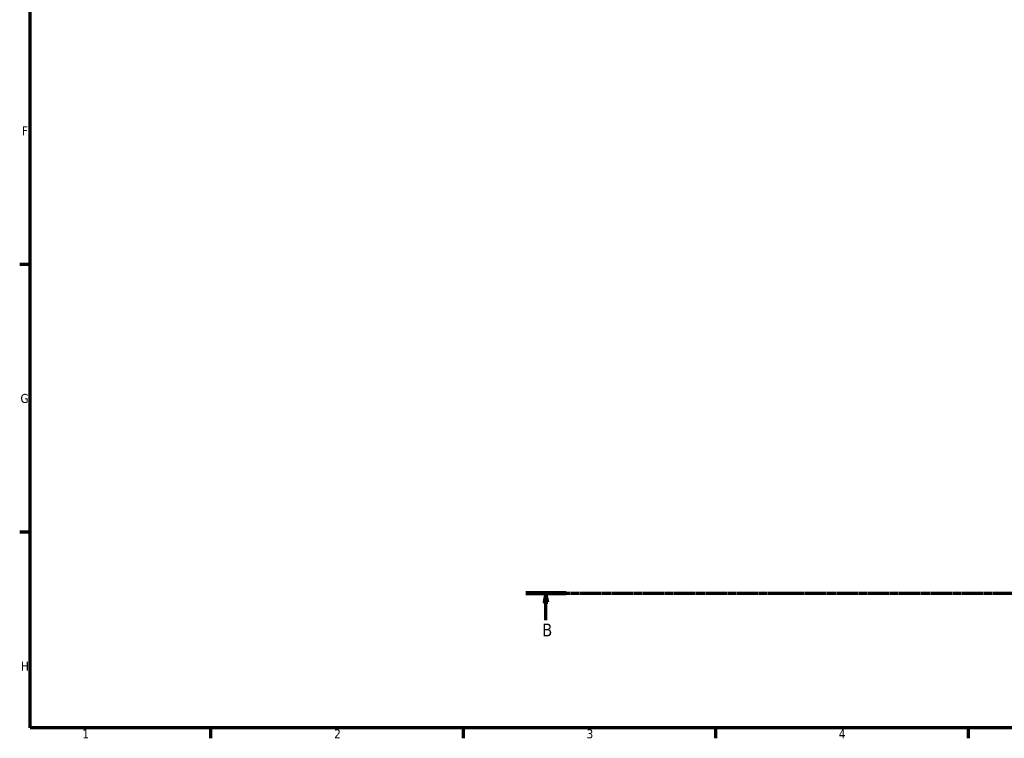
# Model space of a CAD drawing. Header units: millimetres. Extents: x 0 to 902, y 0 to 828.
# Tile 1 of 11: x 17 to 290, y 17 to 216. Entities that reach past the tile are written whole.
import ezdxf

# ---------------------------------------------------------------- set-up
doc = ezdxf.new("R2010")
doc.units = ezdxf.units.MM
doc.linetypes.add('CHAIN', pattern=[0.7087, 0.4724, -0.0591, 0.1181, -0.0591])
doc.layers.add('Border (ISO)', color=7, linetype='Continuous', lineweight=70)
doc.layers.add('Section Line (ISO)', color=7, linetype='CHAIN', lineweight=70)
doc.styles.add('Label Text (ISO)', font='tahoma.ttf')
doc.styles.add('Note Text (ISO)', font='tahoma.ttf')

# ---------------------------------------------------------------- blocks, each defined once
blk = doc.blocks.new('Borders Default Border')
at = {"layer": 'Border (ISO)'}
for p, q in [((20, 148.5), (17.1, 148.5)), ((20, 74.25), (17.1, 74.25)), ((70.08, 20), (70.08, 17.1)), ((140.17, 20), (140.17, 17.1)), ((210.25, 20), (210.25, 17.1)), ((280.33, 20), (280.33, 17.1))]:
    blk.add_line(p, q, dxfattribs=at)
at = {"layer": 'Border (ISO)', "flags": 128}
blk.add_lwpolyline([(20, 20), (20, 574), (821, 574), (821, 20), (20, 20)], dxfattribs=at)
at = {"layer": 'Border (ISO)', "color": 232, "true_color": 0xca0064, "char_height": 2.5, "attachment_point": 7, "style": 'Note Text (ISO)'}
for s, insert in [('F', (17.7, 184.38)), ('G', (17.31, 110.08)), ('H', (17.44, 35.88)), ('1', (34.48, 17.1)), ('2', (104.37, 17.1)), ('3', (174.43, 17.05)), ('4', (244.42, 17.1))]:
    blk.add_mtext(s, dxfattribs=dict(at, insert=insert))
blk = doc.blocks.new('2dTransSection0')
at = {"layer": 'Section Line (ISO)', "linetype": 'CHAIN'}
blk.add_line((157.6, 57.4), (671.2, 57.4), dxfattribs=at)
at = {"layer": 'Section Line (ISO)', "linetype": 'Continuous', "lineweight": 140}
blk.add_line((157.6, 57.4), (168.75, 57.4), dxfattribs=at)
at = {"layer": 'Section Line (ISO)', "linetype": 'Continuous'}
for p, q in [((163.17, 57.4), (162.67, 54.9)), ((163.17, 54.9), (163.17, 57.4)), ((163.67, 54.9), (163.17, 57.4)), ((162.67, 54.9), (163.67, 54.9)), ((163.17, 49.91), (163.17, 54.9))]:
    blk.add_line(p, q, dxfattribs=at)
at = {"layer": 'Section Line (ISO)', "linetype": 'Continuous', "flags": 128}
blk.add_lwpolyline([(163.67, 54.9), (163.17, 57.4), (162.67, 54.9), (163.67, 54.9)], dxfattribs=at)
at = {"layer": 'Section Line (ISO)'}
blk.add_solid([(163.67, 54.9), (163.17, 57.4), (162.67, 54.9), (163.67, 54.9)], dxfattribs=at)
at = {"layer": 'Section Line (ISO)', "insert": (162.1, 45.4), "char_height": 3.5, "attachment_point": 7, "style": 'Label Text (ISO)'}
blk.add_mtext('B', dxfattribs=at)

msp = doc.modelspace()

# ---------------------------------------------------------------- block references
msp.add_blockref('Borders Default Border', (0, 0))
at = {"layer": 'Section Line (ISO)'}
msp.add_blockref('2dTransSection0', (0, 0), dxfattribs=at)

doc.saveas('drawing.dxf')
